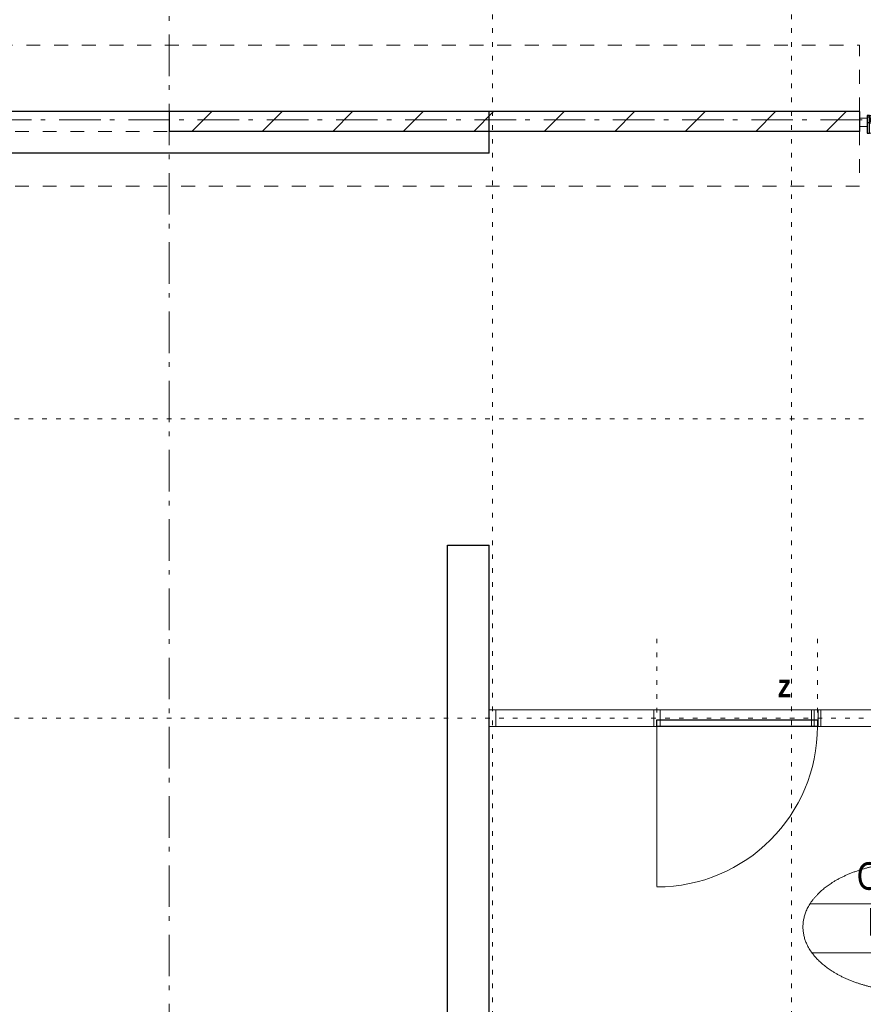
# Model space of a CAD drawing. Header units: millimetres. Extents: x 18442 to 242186, y -49554 to 63508.
# Tile 107 of 175: x 230741 to 235818, y -38881 to -32956. Entities that reach past the tile are written whole.
import ezdxf
from ezdxf.enums import TextEntityAlignment as Align

# ---------------------------------------------------------------- set-up
doc = ezdxf.new("R2010")
doc.units = ezdxf.units.MM
doc.header["$LTSCALE"] = 400
doc.header["$PDMODE"] = 1
doc.header["$PDSIZE"] = 15
for name, pattern in [('STYLE_01', [0.416641, 0.208282, -0.208359]), ('STYLE_05', [0.208282, 0.069427, -0.138855]), ('STYLE_06', [1.041641, 0.625, -0.208282, 0.069427, -0.138931]), ('STYLE_21', [0.138889, 0.069444, -0.069444])]:
    doc.linetypes.add(name, pattern=pattern)
for name, color, linetype, lineweight in [('1800_GRID', 9, 'STYLE_01', 9), ('Binnenkozijnen', 140, 'Continuous', 15), ('Dimension', 7, 'Continuous', 9), ('Interieur-deur', 43, 'Continuous', 9), ('Interieur-systeemwand glas', 5, 'Continuous', 15), ('Kozijnmerken', 43, 'Continuous', 9), ('Lijn-stramien', 92, 'STYLE_06', 9), ('mat-beton (ihwg)', 5, 'Continuous', 25), ('mat-glas-hor', 140, 'Continuous', 15), ('mat-kalkzandsteen', 5, 'Continuous', 25), ('mat-naaldhout', 140, 'Continuous', 15), ('mat-staal', 5, 'Continuous', 25), ('None', 7, 'Continuous', 9), ('Ruimtenummers', 92, 'Continuous', 25)]:
    doc.layers.add(name, color=color, linetype=linetype, lineweight=lineweight)
doc.layers.get('Dimension').off()
doc.layers.get('Kozijnmerken').off()
doc.styles.add('Arial Narrow', font='ARIALN.TTF', dxfattribs={"height": 211.666667})
doc.styles.add('Arial Narrow (bold)', font='ARIALNB.TTF', dxfattribs={"height": 172.861111})

# ---------------------------------------------------------------- blocks, each defined once
blk = doc.blocks.new('binnenzeskantschroef voor glaslat')
at = {"layer": 'None', "color": 43, "linetype": 'STYLE_21', "lineweight": 9}
for p, q in [((-1.25, 2.5), (-3.75, 0)), ((1.25, 2.5), (3.75, 0))]:
    blk.add_line(p, q, dxfattribs=at)
at = {"layer": 'None', "color": 43, "linetype": 'Continuous', "lineweight": 9}
blk.add_line((-3.75, 0), (3.75, 0), dxfattribs=at)
at = {"layer": 'None', "color": 43, "linetype": 'STYLE_21', "lineweight": 9}
blk.add_lwpolyline([(-1.25, 12.5), (-1.25, 2.5), (1.25, 2.5), (1.25, 12.5)], close=True, dxfattribs=at)
blk = doc.blocks.new('OB - raam bg as 2 (2D)')
at = {"layer": 'mat-glas-hor', "color": 140, "lineweight": 15}
blk.add_lwpolyline([(-64.9, -4), (-965.1, -4), (-965.1, -16), (-64.9, -16)], close=True, dxfattribs=at)
at = {"layer": 'mat-kalkzandsteen', "color": 43, "lineweight": 9}
for p, q in [((-967, 9.1), (-967, 12.5)), ((-953.5, 0.5), (-960.7, 0.5)), ((-76.5, 0.5), (-69.3, 0.5)), ((-63, 9.1), (-63, 12.5)), ((-967, -29.1), (-967, -32.5)), ((-953.5, -20.5), (-960.7, -20.5)), ((-76.5, -20.5), (-69.3, -20.5)), ((-63, -29.1), (-63, -32.5))]:
    blk.add_line(p, q, dxfattribs=at)
at = {"layer": 'mat-kalkzandsteen', "color": 8, "lineweight": 5}
for p, q in [((-985, -10), (-1002, -60)), ((-985, -60), (-995, -10))]:
    blk.add_line(p, q, dxfattribs=at)
for points, knots in [([(-999.7, -10), (-999.7, -5), (-999.7, 0), (-992, -2.4), (-985, 0), (-985, -5), (-985, -10), (-992.3, -10), (-999.7, -10)], [0, 0, 0, 0.201598, 0.201598, 0.502704, 0.502704, 0.704302, 0.704302, 1, 1, 1]), ([(-1004.1, -60), (-1004.1, -65), (-1004.1, -70), (-994.2, -67.6), (-985, -70), (-985, -65), (-985, -60), (-994.5, -60), (-1004.1, -60)], [0, 0, 0, 0.171388, 0.171388, 0.50181, 0.50181, 0.673198, 0.673198, 1, 1, 1])]:
    blk.add_open_spline(points, degree=2, knots=knots, dxfattribs=at)
at = {"layer": 'mat-naaldhout', "lineweight": 15}
blk.add_lwpolyline([(-45, 0), (0, 0), (0, -50), (-45, -50)], close=True, dxfattribs=at)
at = {"layer": 'mat-staal', "color": 43, "lineweight": 9}
for p, q in [((-970, 12.5), (-970, 2.2)), ((-970, 12.5), (-967, 12.5)), ((-967, 9.5), (-967, 2.2)), ((-965.3, 0.5), (-957.5, 0.5)), ((-954.5, 0.5), (-950, 0.5)), ((-950, -2.5), (-950, 0.5)), ((-80, 0.5), (-75.5, 0.5)), ((-80, -2.5), (-80, 0.5)), ((-72.5, 0.5), (-64.7, 0.5)), ((-60, 12.5), (-63, 12.5)), ((-63, 2.2), (-63, 9.5)), ((-60, 2.2), (-60, 12.5)), ((-970, -22.2), (-970, -32.5)), ((-970, -32.5), (-967, -32.5)), ((-967, -22.2), (-967, -29.5)), ((-965.3, -2.5), (-950, -2.5)), ((-950, -17.5), (-965.3, -17.5)), ((-957.5, -20.5), (-965.3, -20.5)), ((-950, -20.5), (-954.5, -20.5)), ((-950, -17.5), (-950, -20.5)), ((-80, -2.5), (-64.7, -2.5)), ((-80, -17.5), (-80, -20.5)), ((-64.7, -17.5), (-80, -17.5)), ((-75.5, -20.5), (-80, -20.5)), ((-64.7, -20.5), (-72.5, -20.5)), ((-63, -29.5), (-63, -22.2)), ((-60, -32.5), (-63, -32.5)), ((-60, -32.5), (-60, -22.2))]:
    blk.add_line(p, q, dxfattribs=at)
at = {"layer": 'mat-staal', "color": 92, "lineweight": 25}
for points in [[(-970, 15), (-985, 15), (-985, -90), (-970, -90)], [(-60, 15), (-45, 15), (-45, -90), (-60, -90)]]:
    blk.add_lwpolyline(points, close=True, dxfattribs=at)
at = {"layer": 'mat-staal', "color": 43, "lineweight": 9}
for centre, radius, start, end in [((-965.1, 2.4), 4.94, 180, 270), ((-965.1, 2.4), 1.94, 180, 270), ((-64.9, 2.4), 1.94, 270, 0), ((-64.9, 2.4), 4.94, 270, 0), ((-965.1, -22.4), 4.94, 90, 180), ((-965.1, -22.4), 1.94, 90, 180), ((-64.9, -22.4), 4.94, 0, 90), ((-64.9, -22.4), 1.94, 0, 90)]:
    blk.add_arc(centre, radius, start, end, dxfattribs=at)
at = {"layer": 'None', "color": 8, "linetype": 'STYLE_01', "lineweight": 5}
for p, q in [((-60, 15), (-965, 15)), ((-60, -90), (-970, -90))]:
    blk.add_line(p, q, dxfattribs=at)
at = {"layer": 'None', "color": 8, "linetype": 'Continuous', "lineweight": 5}
for p, q in [((-970, -3.3), (-970, -17.5)), ((-60, -3.3), (-60, -17.5)), ((-59.7, -17.1), (-59.7, -2.9))]:
    blk.add_line(p, q, dxfattribs=at)
for points in [[(-950, -2.5), (-970, -2.5), (-970, -17.5), (-950, -17.5), (-948.2, -16), (-965.1, -16), (-965.1, -4), (-948.2, -4)], [(-80, -2.5), (-60, -2.5), (-60, -17.5), (-80, -17.5), (-81.8, -16), (-64.9, -16), (-64.9, -4), (-81.8, -4)]]:
    blk.add_lwpolyline(points, close=True, dxfattribs=at)
at = {"layer": 'None', "color": 7, "xscale": -1, "rotation": 90}
for p in [(-967.3, 7), (-967.3, -27)]:
    blk.add_blockref('binnenzeskantschroef voor glaslat', p, dxfattribs=at)
at = {"layer": 'None', "color": 7, "rotation": 270}
for p in [(-62.7, 7), (-62.7, -27)]:
    blk.add_blockref('binnenzeskantschroef voor glaslat', p, dxfattribs=at)
blk = doc.blocks.new('*X1217')
at = {"layer": 'None', "lineweight": 9}
for p, q in [((52381.6, -27380), (52501.6, -27260)), ((52805.9, -27380), (52925.9, -27260)), ((53230.2, -27380), (53350.2, -27260)), ((53654.4, -27380), (53774.4, -27260)), ((54078.7, -27380), (54198.7, -27260)), ((54503, -27380), (54623, -27260)), ((54927.2, -27380), (55047.2, -27260)), ((55351.5, -27380), (55471.5, -27260)), ((55775.8, -27380), (55895.8, -27260)), ((56200, -27380), (56320, -27260))]:
    blk.add_line(p, q, dxfattribs=at)
blk = doc.blocks.new('Deur systeemwand 950')
at = {"layer": 'Interieur-deur', "color": 140, "linetype": 'Continuous', "lineweight": 15}
blk.add_line((0, 1063.8), (0, 100), dxfattribs=at)
at = {"layer": 'Interieur-deur', "color": 92, "linetype": 'Continuous', "lineweight": 25}
blk.add_lwpolyline([(-966, 100), (0, 100), (0, 60), (-966, 60)], close=True, dxfattribs=at)
at = {"layer": 'Interieur-deur', "color": 140, "linetype": 'Continuous', "lineweight": 15}
blk.add_arc((0, 100), 966, 90, 180, dxfattribs=at)
at = {"layer": 'Interieur-systeemwand glas', "color": 43, "linetype": 'Continuous', "lineweight": 9}
for points in [[(-986, 100), (-946, 100), (-946, 0), (-986, 0)], [(-20, 100), (20, 100), (20, 0), (-20, 0)]]:
    blk.add_lwpolyline(points, close=True, dxfattribs=at)
at = {"layer": 'Lijn-stramien', "color": 8, "linetype": 'STYLE_05', "lineweight": 5}
for p, q in [((-966, 100), (-966, -476)), ((0, 100), (0, -476))]:
    blk.add_line(p, q, dxfattribs=at)
at = {"layer": 'None', "linetype": 'Continuous', "lineweight": 5}
for p in [(-966, 100), (0, 100)]:
    blk.add_point(p, dxfattribs=at)
blk = doc.blocks.new('*U1260')
at = {"layer": 'mat-beton (ihwg)', "lineweight": 25}
for p, q in [((46796.1, -27510), (46796.1, -27260)), ((54171.1, -27260), (46796.1, -27260)), ((54171.1, -27510), (54171.1, -27260)), ((54171.1, -27510), (46796.1, -27510))]:
    blk.add_line(p, q, dxfattribs=at)
blk = doc.blocks.new('systeemwandstijl 880 hoh')
at = {"layer": 'Interieur-systeemwand glas', "color": 43, "linetype": 'Continuous', "lineweight": 9}
blk.add_lwpolyline([(0, 20), (100, 20), (100, -20), (0, -20)], close=True, dxfattribs=at)
at = {"layer": 'Interieur-systeemwand glas', "color": 43, "linetype": 'Continuous', "lineweight": 15}
blk.add_point((0, 0), dxfattribs=at)
blk = doc.blocks.new('*U1506')
at = {"layer": 'mat-beton (ihwg)', "lineweight": 25}
for p, q in [((53921.1, -29870), (54171.1, -29870)), ((53921.1, -35105), (53921.1, -29870)), ((54171.1, -35105), (54171.1, -29870)), ((53921.1, -35105), (54171.1, -35105))]:
    blk.add_line(p, q, dxfattribs=at)
blk = doc.blocks.new('Ruimtenummer UV 50')
at = {"layer": 'Ruimtenummers', "color": 8, "lineweight": 5}
for p, q in [((602.2, 156.5), (-602.3, 156.5)), ((594.7, -137.5), (-594.8, -137.5))]:
    blk.add_line(p, q, dxfattribs=at)
blk.add_open_spline([(-323.4, 353.8), (-173.3, 405.8), (173.3, 405.8), (323.4, 353.8), (473.5, 301.8), (560.1, 211.8), (646.8, 121.7), (646.8, 17.7), (646.8, -86.3), (560.1, -176.3), (473.5, -266.4), (323.4, -318.4), (173.3, -370.4), (-173.3, -370.4), (-323.4, -318.4), (-473.5, -266.4), (-560.2, -176.3), (-646.8, -86.3), (-646.8, 17.7), (-646.8, 121.7), (-560.2, 211.8), (-473.5, 301.8), (-323.4, 353.8)], degree=2, knots=[0, 0, 0, 0.09962, 0.19924, 0.19924, 0.283607, 0.283607, 0.349619, 0.349619, 0.415638, 0.415638, 0.5, 0.5, 0.59962, 0.69924, 0.69924, 0.783607, 0.783607, 0.849619, 0.849619, 0.915638, 0.915638, 1, 1, 1], dxfattribs=at)
at = {"layer": 'Ruimtenummers', "attachment_point": 2, "style": 'Arial Narrow'}
for s, insert, char_height in [(' m', (103.6, -122.2), 165.95), (' 2', (220.1, -132.8), 96.8)]:
    blk.add_mtext(s, dxfattribs=dict(at, insert=insert, char_height=char_height))
at = {"layer": 'Ruimtenummers', "style": 'Arial Narrow'}
for tag, p in [('Nummer', (0, 406.9)), ('Naam', (0, 131.7)), ('Oppervlak', (-137.9, -122.2))]:
    blk.add_attdef(tag, text='', height=165.9, dxfattribs=at).set_placement(p, align=Align.TOP_CENTER)
blk = doc.blocks.new('Kozijnmerk 50')
at = {"layer": 'None', "color": 43, "style": 'Arial Narrow (bold)'}
blk.add_attdef('merk', text='', height=138.3, dxfattribs=at).set_placement((0, 0), align=Align.MIDDLE_CENTER)
blk = doc.blocks.new('*U2425')
at = {"layer": '1800_GRID', "color": 43, "linetype": 'STYLE_05', "lineweight": 9}
for p, q in [((59591.1, -29110), (29270.1, -29110)), ((59591.1, -30910), (29270.1, -30910))]:
    blk.add_line(p, q, dxfattribs=at)
blk = doc.blocks.new('*U2429')
at = {"layer": '1800_GRID', "color": 7}
blk.add_blockref('*U2425', (0, 0), dxfattribs=at)
blk = doc.blocks.new('*U2433')
at = {"layer": '1800_GRID', "color": 43, "linetype": 'STYLE_05', "lineweight": 9}
for p, q in [((54191.1, -36784.4), (54191.1, -4384.4)), ((55991.1, -36784.4), (55991.1, -4384.4))]:
    blk.add_line(p, q, dxfattribs=at)
blk = doc.blocks.new('*U2434')
at = {"layer": '1800_GRID', "color": 43, "linetype": 'STYLE_05', "lineweight": 9}
for p, q in [((54191.1, -36784.4), (54191.1, -4384.4)), ((55991.1, -36784.4), (55991.1, -4384.4)), ((59591.1, -29110), (29270.1, -29110)), ((59591.1, -30910), (29270.1, -30910))]:
    blk.add_line(p, q, dxfattribs=at)

msp = doc.modelspace()

# ---------------------------------------------------------------- linework, layer by layer
at = {"layer": 'Binnenkozijnen', "color": 140, "linetype": 'STYLE_01', "lineweight": 15}
for p, q in [((219615.7849, -33108.38115), (235795.7849, -33108.38115)), ((235795.7849, -33508.38115), (235795.7849, -33108.38115)), ((219615.7849, -33508.38115), (235795.7849, -33508.38115)), ((235795.7849, -33628.38115), (219615.7849, -33628.38115)), ((235795.7849, -33628.38115), (235795.7849, -33958.38115)), ((235795.7849, -33958.38115), (219615.7849, -33958.38115))]:
    msp.add_line(p, q, dxfattribs=at)
at = {"layer": 'Interieur-systeemwand glas', "lineweight": 15}
for p, q in [((233565.7849, -37108.38115), (233565.7849, -37208.38115)), ((237528.06477, -37108.38115), (233565.7849, -37108.38115)), ((237528.06477, -37208.38115), (233565.7849, -37208.38115))]:
    msp.add_line(p, q, dxfattribs=at)
at = {"layer": 'mat-kalkzandsteen', "lineweight": 25}
for p, q in [((231640.7849, -33508.38115), (231640.7849, -33628.38115)), ((235795.7849, -33508.38115), (231640.7849, -33508.38115)), ((235795.7849, -33508.38115), (235795.7849, -33628.38115)), ((235795.7849, -33628.38115), (231640.7849, -33628.38115))]:
    msp.add_line(p, q, dxfattribs=at)
at = {"layer": 'None', "color": 43, "linetype": 'STYLE_06', "lineweight": 9}
for p, q in [((231640.7849, -42878.38115), (231640.7849, -10632.74729)), ((241644.72553, -33558.38115), (207924.8249, -33558.38115))]:
    msp.add_line(p, q, dxfattribs=at)

# ---------------------------------------------------------------- block references
at = {"layer": '1800_GRID', "color": 7}
for name in ['*U2434', '*U2433', '*U2429']:
    msp.add_blockref(name, (179394.72553, -6248.38115), dxfattribs=at)
at = {"layer": 'Dimension', "color": 7, "xscale": -1}
msp.add_blockref('OB - raam bg as 2 (2D)', (235795.7849, -33548.38162), dxfattribs=at)
at = {"layer": 'Kozijnmerken', "color": 7}
msp.add_blockref('Kozijnmerk 50', (235343.48013, -36964.29347), dxfattribs=at).add_auto_attribs({'merk': 'z'})
at = {"layer": 'mat-beton (ihwg)'}
for name in ['*U1260', '*U1506']:
    msp.add_blockref(name, (179394.72553, -6248.38115), dxfattribs=at)
at = {"layer": 'mat-kalkzandsteen'}
msp.add_blockref('*X1217', (179394.72553, -6248.38115), dxfattribs=at)
at = {"layer": 'None', "color": 7, "rotation": 180}
msp.add_blockref('Deur systeemwand 950', (234576.5349, -37108.38115), dxfattribs=at)
at = {"layer": 'None', "color": 7, "xscale": -1, "rotation": 270}
for p in [(233585.7849, -37208.38115), (234576.5349, -37208.38115), (235526.5349, -37208.38115)]:
    msp.add_blockref('systeemwandstijl 880 hoh', p, dxfattribs=at)
at = {"layer": 'Ruimtenummers'}
msp.add_blockref('Ruimtenummer UV 50', (236101.79938, -38432.84767), dxfattribs=at).add_auto_attribs({'Nummer': 'OB0.13', 'Naam': 'Repro', 'Oppervlak': '16'})

doc.saveas('drawing.dxf')
